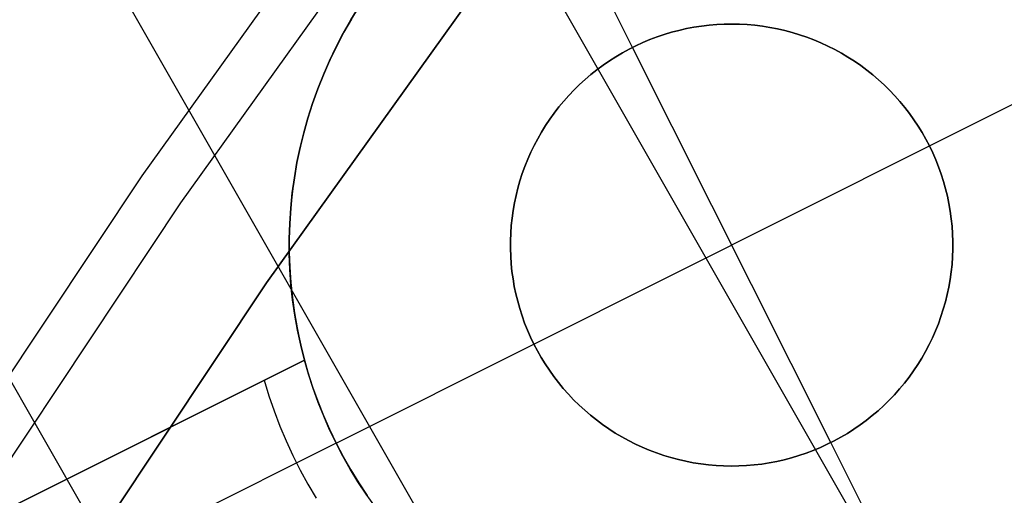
# Model space of a CAD drawing. Header units: millimetres. Extents: x 10871 to 12032, y -2698 to -1680.
# Tile 94 of 183: x 11403.07 to 11408.63, y -2016.12 to -2013.43. Entities that reach past the tile are written whole.
import ezdxf

# ---------------------------------------------------------------- set-up
doc = ezdxf.new("R2010")
doc.units = ezdxf.units.MM
doc.layers.add('1', color=7, linetype='Continuous')
doc.layers.add('color', color=7, linetype='Continuous')

msp = doc.modelspace()

# ---------------------------------------------------------------- linework, layer by layer
at = {"layer": '1', "color": 7, "true_color": 0xffffff}
for p, q in [((11407.5096, -2023.3344, 42.8035), (11396.6987, -2004.4117, 42.8035)), ((11408.4505, -2021.6872, 76.4035), (11400.1175, -2007.1015, 76.4035)), ((11409.7323, -2019.652, 70.9035), (11404.5579, -2010.595, 70.9035)), ((11404.9262, -2012.6838, 208.4032), (11403.759, -2014.3139, 208.4032)), ((11403.9799, -2014.4664, 208.3851), (11405.1417, -2012.8438, 208.3851)), ((11403.9799, -2014.4664, 208.3851), (11405.1417, -2012.8438, 208.3851)), ((11404.4634, -2014.918, 206.5665), (11405.6092, -2013.3178, 206.5665)), ((11405.6092, -2013.3178, 208.3851), (11404.4634, -2014.918, 208.3851)), ((11405.6092, -2013.3178, 206.5665), (11404.4634, -2014.918, 206.5665)), ((11404.4634, -2014.918, 208.3851), (11405.6092, -2013.3178, 208.3851)), ((11404.4634, -2014.918, 207.4758), (11405.6092, -2013.3178, 207.4758)), ((11403.759, -2014.3139, 208.4032), (11402.6487, -2015.9832, 208.4032)), ((11402.8748, -2016.128, 208.3851), (11403.9799, -2014.4664, 208.3851)), ((11402.8748, -2016.128, 208.3851), (11403.9799, -2014.4664, 208.3851)), ((11403.3735, -2016.5568, 206.5665), (11404.4634, -2014.918, 206.5665)), ((11404.4634, -2014.918, 208.3851), (11403.3735, -2016.5568, 208.3851)), ((11404.4634, -2014.918, 206.5665), (11403.3735, -2016.5568, 206.5665)), ((11403.3735, -2016.5568, 208.3851), (11404.4634, -2014.918, 208.3851)), ((11403.3735, -2016.5568, 207.4758), (11404.4634, -2014.918, 207.4758))]:
    msp.add_line(p, q, dxfattribs=at)
at = {"layer": 'color', "color": 254, "true_color": 0xcad1ee}
for p, q in [((11406.5317, -2013.587, 11.0035), (11405.9717, -2012.4695, 11.0035)), ((11404.94, -2013.4317, 19.5035), (11404.9855, -2013.3579, 19.5035)), ((11404.9855, -2013.3579, 15.2535), (11404.94, -2013.4317, 15.2535)), ((11404.8972, -2013.507, 19.5035), (11404.94, -2013.4317, 19.5035)), ((11404.94, -2013.4317, 15.2535), (11404.8972, -2013.507, 15.2535)), ((11404.9431, -2013.4265, 11.0035), (11404.9003, -2013.5014, 11.0035)), ((11406.7944, -2013.4904, 16.0035), (11406.8365, -2013.4808, 16.0035)), ((11406.8365, -2013.4808, 11.0035), (11406.7944, -2013.4904, 11.0035)), ((11406.7944, -2013.4904, 13.5035), (11406.8365, -2013.4808, 13.5035)), ((11406.8365, -2013.4808, 16.0035), (11406.8789, -2013.4728, 16.0035)), ((11406.8789, -2013.4728, 11.0035), (11406.8365, -2013.4808, 11.0035)), ((11406.8365, -2013.4808, 13.5035), (11406.8789, -2013.4728, 13.5035)), ((11406.8789, -2013.4728, 16.0035), (11406.9215, -2013.4662, 16.0035)), ((11406.9215, -2013.4662, 11.0035), (11406.8789, -2013.4728, 11.0035)), ((11406.8789, -2013.4728, 13.5035), (11406.9215, -2013.4662, 13.5035)), ((11406.9215, -2013.4662, 16.0035), (11406.9644, -2013.461, 16.0035)), ((11406.9644, -2013.461, 11.0035), (11406.9215, -2013.4662, 11.0035)), ((11406.9215, -2013.4662, 13.5035), (11406.9644, -2013.461, 13.5035)), ((11406.9644, -2013.461, 16.0035), (11407.0074, -2013.4574, 16.0035)), ((11407.0074, -2013.4574, 11.0035), (11406.9644, -2013.461, 11.0035)), ((11406.9644, -2013.461, 13.5035), (11407.0074, -2013.4574, 13.5035)), ((11407.0074, -2013.4574, 16.0035), (11407.0505, -2013.4552, 16.0035)), ((11407.0505, -2013.4552, 11.0035), (11407.0074, -2013.4574, 11.0035)), ((11407.0074, -2013.4574, 13.5035), (11407.0505, -2013.4552, 13.5035)), ((11407.0505, -2013.4552, 16.0035), (11407.0936, -2013.4545, 16.0035)), ((11407.0936, -2013.4545, 11.0035), (11407.0505, -2013.4552, 11.0035)), ((11407.0505, -2013.4552, 13.5035), (11407.0936, -2013.4545, 13.5035)), ((11407.0936, -2013.4545, 16.0035), (11407.1368, -2013.4553, 16.0035)), ((11407.1368, -2013.4553, 11.0035), (11407.0936, -2013.4545, 11.0035)), ((11407.0936, -2013.4545, 13.5035), (11407.1368, -2013.4553, 13.5035)), ((11407.1368, -2013.4553, 16.0035), (11407.1799, -2013.4576, 16.0035)), ((11407.1799, -2013.4576, 11.0035), (11407.1368, -2013.4553, 11.0035)), ((11407.1368, -2013.4553, 13.5035), (11407.1799, -2013.4576, 13.5035)), ((11407.1799, -2013.4576, 16.0035), (11407.2228, -2013.4614, 16.0035)), ((11407.2228, -2013.4614, 11.0035), (11407.1799, -2013.4576, 11.0035)), ((11407.1799, -2013.4576, 13.5035), (11407.2228, -2013.4614, 13.5035)), ((11407.2228, -2013.4614, 16.0035), (11407.2657, -2013.4667, 16.0035)), ((11407.2657, -2013.4667, 11.0035), (11407.2228, -2013.4614, 11.0035)), ((11407.2228, -2013.4614, 13.5035), (11407.2657, -2013.4667, 13.5035)), ((11407.2657, -2013.4667, 16.0035), (11407.3083, -2013.4734, 16.0035)), ((11407.3083, -2013.4734, 11.0035), (11407.2657, -2013.4667, 11.0035)), ((11407.2657, -2013.4667, 13.5035), (11407.3083, -2013.4734, 13.5035)), ((11407.3083, -2013.4734, 16.0035), (11407.3507, -2013.4816, 16.0035)), ((11407.3507, -2013.4816, 11.0035), (11407.3083, -2013.4734, 11.0035)), ((11407.3083, -2013.4734, 13.5035), (11407.3507, -2013.4816, 13.5035)), ((11407.3507, -2013.4816, 16.0035), (11407.3927, -2013.4913, 16.0035)), ((11407.3927, -2013.4913, 11.0035), (11407.3507, -2013.4816, 11.0035)), ((11407.3507, -2013.4816, 13.5035), (11407.3927, -2013.4913, 13.5035)), ((11404.857, -2013.5838, 19.5035), (11404.8972, -2013.507, 19.5035)), ((11404.8972, -2013.507, 15.2535), (11404.857, -2013.5838, 15.2535)), ((11404.9003, -2013.5014, 11.0035), (11404.8601, -2013.5778, 11.0035)), ((11406.5903, -2013.5595, 16.0035), (11406.6301, -2013.5429, 16.0035)), ((11406.6301, -2013.5429, 11.0035), (11406.5903, -2013.5595, 11.0035)), ((11406.5903, -2013.5595, 13.5035), (11406.6301, -2013.5429, 13.5035)), ((11406.6301, -2013.5429, 16.0035), (11406.6705, -2013.5276, 16.0035)), ((11406.6705, -2013.5276, 11.0035), (11406.6301, -2013.5429, 11.0035)), ((11406.6301, -2013.5429, 13.5035), (11406.6705, -2013.5276, 13.5035)), ((11406.6705, -2013.5276, 16.0035), (11406.7114, -2013.5138, 16.0035)), ((11406.7114, -2013.5138, 11.0035), (11406.6705, -2013.5276, 11.0035)), ((11406.6705, -2013.5276, 13.5035), (11406.7114, -2013.5138, 13.5035)), ((11406.7114, -2013.5138, 16.0035), (11406.7527, -2013.5014, 16.0035)), ((11406.7527, -2013.5014, 11.0035), (11406.7114, -2013.5138, 11.0035)), ((11406.7114, -2013.5138, 13.5035), (11406.7527, -2013.5014, 13.5035)), ((11406.7527, -2013.5014, 16.0035), (11406.7944, -2013.4904, 16.0035)), ((11406.7944, -2013.4904, 11.0035), (11406.7527, -2013.5014, 11.0035)), ((11406.7527, -2013.5014, 13.5035), (11406.7944, -2013.4904, 13.5035)), ((11407.3927, -2013.4913, 16.0035), (11407.4344, -2013.5024, 16.0035)), ((11407.4344, -2013.5024, 11.0035), (11407.3927, -2013.4913, 11.0035)), ((11407.3927, -2013.4913, 13.5035), (11407.4344, -2013.5024, 13.5035)), ((11407.4344, -2013.5024, 16.0035), (11407.4757, -2013.5149, 16.0035)), ((11407.4757, -2013.5149, 11.0035), (11407.4344, -2013.5024, 11.0035)), ((11407.4344, -2013.5024, 13.5035), (11407.4757, -2013.5149, 13.5035)), ((11407.4757, -2013.5149, 16.0035), (11407.5165, -2013.5289, 16.0035)), ((11407.5165, -2013.5289, 11.0035), (11407.4757, -2013.5149, 11.0035)), ((11407.4757, -2013.5149, 13.5035), (11407.5165, -2013.5289, 13.5035)), ((11407.5165, -2013.5289, 16.0035), (11407.5569, -2013.5443, 16.0035)), ((11407.5569, -2013.5443, 11.0035), (11407.5165, -2013.5289, 11.0035)), ((11407.5165, -2013.5289, 13.5035), (11407.5569, -2013.5443, 13.5035)), ((11407.5569, -2013.5443, 16.0035), (11407.5966, -2013.561, 16.0035)), ((11407.5966, -2013.561, 11.0035), (11407.5569, -2013.5443, 11.0035)), ((11407.5569, -2013.5443, 13.5035), (11407.5966, -2013.561, 13.5035)), ((11404.8195, -2013.662, 19.5035), (11404.857, -2013.5838, 19.5035)), ((11404.857, -2013.5838, 15.2535), (11404.8195, -2013.662, 15.2535)), ((11404.8601, -2013.5778, 11.0035), (11404.8225, -2013.6555, 11.0035)), ((11406.4746, -2013.6175, 16.0035), (11406.5125, -2013.5968, 16.0035)), ((11406.5125, -2013.5968, 11.0035), (11406.4746, -2013.6175, 11.0035)), ((11406.4746, -2013.6175, 13.5035), (11406.5125, -2013.5968, 13.5035)), ((11406.5125, -2013.5968, 16.0035), (11406.5511, -2013.5775, 16.0035)), ((11406.5511, -2013.5775, 11.0035), (11406.5125, -2013.5968, 11.0035)), ((11406.5125, -2013.5968, 13.5035), (11406.5511, -2013.5775, 13.5035)), ((11406.5317, -2013.587, 16.0035), (11406.5317, -2013.587, 11.0035)), ((11407.6518, -2015.822, 16.0035), (11406.5317, -2013.587, 16.0035)), ((11406.5511, -2013.5775, 16.0035), (11406.5903, -2013.5595, 16.0035)), ((11406.5903, -2013.5595, 11.0035), (11406.5511, -2013.5775, 11.0035)), ((11406.5511, -2013.5775, 13.5035), (11406.5903, -2013.5595, 13.5035)), ((11407.5966, -2013.561, 16.0035), (11407.6358, -2013.5791, 16.0035)), ((11407.6358, -2013.5791, 11.0035), (11407.5966, -2013.561, 11.0035)), ((11407.5966, -2013.561, 13.5035), (11407.6358, -2013.5791, 13.5035)), ((11407.6358, -2013.5791, 16.0035), (11407.6743, -2013.5985, 16.0035)), ((11407.6743, -2013.5985, 11.0035), (11407.6358, -2013.5791, 11.0035)), ((11407.6358, -2013.5791, 13.5035), (11407.6743, -2013.5985, 13.5035)), ((11407.6743, -2013.5985, 16.0035), (11407.7121, -2013.6193, 16.0035)), ((11407.7121, -2013.6193, 11.0035), (11407.6743, -2013.5985, 11.0035)), ((11407.6743, -2013.5985, 13.5035), (11407.7121, -2013.6193, 13.5035)), ((11408.2093, -2014.1444, 11.0035), (11409.3268, -2013.5844, 11.0035)), ((11404.8225, -2013.6555, 11.0035), (11404.7877, -2013.7344, 11.0035)), ((11406.4011, -2013.6627, 16.0035), (11406.4375, -2013.6394, 16.0035)), ((11406.4375, -2013.6394, 11.0035), (11406.4011, -2013.6627, 11.0035)), ((11406.4011, -2013.6627, 13.5035), (11406.4375, -2013.6394, 13.5035)), ((11406.4375, -2013.6394, 16.0035), (11406.4746, -2013.6175, 16.0035)), ((11406.4746, -2013.6175, 11.0035), (11406.4375, -2013.6394, 11.0035)), ((11406.4375, -2013.6394, 13.5035), (11406.4746, -2013.6175, 13.5035)), ((11407.7121, -2013.6193, 16.0035), (11407.7492, -2013.6414, 16.0035)), ((11407.7492, -2013.6414, 11.0035), (11407.7121, -2013.6193, 11.0035)), ((11407.7121, -2013.6193, 13.5035), (11407.7492, -2013.6414, 13.5035)), ((11407.7492, -2013.6414, 16.0035), (11407.7855, -2013.6647, 16.0035)), ((11407.7855, -2013.6647, 11.0035), (11407.7492, -2013.6414, 11.0035)), ((11407.7492, -2013.6414, 13.5035), (11407.7855, -2013.6647, 13.5035)), ((11404.7848, -2013.7413, 19.5035), (11404.8195, -2013.662, 19.5035)), ((11404.8195, -2013.662, 15.2535), (11404.7848, -2013.7413, 15.2535)), ((11406.3309, -2013.7128, 16.0035), (11406.3655, -2013.6871, 16.0035)), ((11406.3655, -2013.6871, 11.0035), (11406.3309, -2013.7128, 11.0035)), ((11406.3309, -2013.7128, 13.5035), (11406.3655, -2013.6871, 13.5035)), ((11406.3655, -2013.6871, 16.0035), (11406.4011, -2013.6627, 16.0035)), ((11406.4011, -2013.6627, 11.0035), (11406.3655, -2013.6871, 11.0035)), ((11406.3655, -2013.6871, 13.5035), (11406.4011, -2013.6627, 13.5035)), ((11407.7855, -2013.6647, 16.0035), (11407.821, -2013.6893, 16.0035)), ((11407.821, -2013.6893, 11.0035), (11407.7855, -2013.6647, 11.0035)), ((11407.7855, -2013.6647, 13.5035), (11407.821, -2013.6893, 13.5035)), ((11407.821, -2013.6893, 16.0035), (11407.8556, -2013.715, 16.0035)), ((11407.8556, -2013.715, 11.0035), (11407.821, -2013.6893, 11.0035)), ((11407.821, -2013.6893, 13.5035), (11407.8556, -2013.715, 13.5035)), ((11404.7528, -2013.8219, 19.5035), (11404.7848, -2013.7413, 19.5035)), ((11404.7848, -2013.7413, 15.2535), (11404.7528, -2013.8219, 15.2535)), ((11404.7877, -2013.7344, 11.0035), (11404.7555, -2013.8145, 11.0035)), ((11406.2324, -2013.7968, 16.0035), (11406.2643, -2013.7676, 16.0035)), ((11406.2643, -2013.7676, 11.0035), (11406.2324, -2013.7968, 11.0035)), ((11406.2324, -2013.7968, 13.5035), (11406.2643, -2013.7676, 13.5035)), ((11406.2643, -2013.7676, 16.0035), (11406.2971, -2013.7396, 16.0035)), ((11406.2971, -2013.7396, 11.0035), (11406.2643, -2013.7676, 11.0035)), ((11406.2643, -2013.7676, 13.5035), (11406.2971, -2013.7396, 13.5035)), ((11406.2971, -2013.7396, 16.0035), (11406.3309, -2013.7128, 16.0035)), ((11406.3309, -2013.7128, 11.0035), (11406.2971, -2013.7396, 11.0035)), ((11406.2971, -2013.7396, 13.5035), (11406.3309, -2013.7128, 13.5035)), ((11407.8556, -2013.715, 16.0035), (11407.8893, -2013.742, 16.0035)), ((11407.8893, -2013.742, 11.0035), (11407.8556, -2013.715, 11.0035)), ((11407.8556, -2013.715, 13.5035), (11407.8893, -2013.742, 13.5035)), ((11407.8893, -2013.742, 16.0035), (11407.9221, -2013.7701, 16.0035)), ((11407.9221, -2013.7701, 11.0035), (11407.8893, -2013.742, 11.0035)), ((11407.8893, -2013.742, 13.5035), (11407.9221, -2013.7701, 13.5035)), ((11404.7236, -2013.9035, 19.5035), (11404.7528, -2013.8219, 19.5035)), ((11404.7528, -2013.8219, 15.2535), (11404.7236, -2013.9035, 15.2535)), ((11404.7555, -2013.8145, 11.0035), (11404.7262, -2013.8957, 11.0035)), ((11406.2016, -2013.827, 16.0035), (11406.2324, -2013.7968, 16.0035)), ((11406.2324, -2013.7968, 11.0035), (11406.2016, -2013.827, 11.0035)), ((11406.2016, -2013.827, 13.5035), (11406.2324, -2013.7968, 13.5035)), ((11407.9221, -2013.7701, 16.0035), (11407.9538, -2013.7993, 16.0035)), ((11407.9538, -2013.7993, 11.0035), (11407.9221, -2013.7701, 11.0035)), ((11407.9221, -2013.7701, 13.5035), (11407.9538, -2013.7993, 13.5035)), ((11407.9538, -2013.7993, 16.0035), (11407.9845, -2013.8296, 16.0035)), ((11407.9845, -2013.8296, 11.0035), (11407.9538, -2013.7993, 11.0035)), ((11407.9538, -2013.7993, 13.5035), (11407.9845, -2013.8296, 13.5035)), ((11406.1432, -2013.8905, 16.0035), (11406.1718, -2013.8582, 16.0035)), ((11406.1718, -2013.8582, 11.0035), (11406.1432, -2013.8905, 11.0035)), ((11406.1432, -2013.8905, 13.5035), (11406.1718, -2013.8582, 13.5035)), ((11406.1718, -2013.8582, 16.0035), (11406.2016, -2013.827, 16.0035)), ((11406.2016, -2013.827, 11.0035), (11406.1718, -2013.8582, 11.0035)), ((11406.1718, -2013.8582, 13.5035), (11406.2016, -2013.827, 13.5035)), ((11407.9845, -2013.8296, 16.0035), (11408.0142, -2013.8609, 16.0035)), ((11408.0142, -2013.8609, 11.0035), (11407.9845, -2013.8296, 11.0035)), ((11407.9845, -2013.8296, 13.5035), (11408.0142, -2013.8609, 13.5035)), ((11408.0142, -2013.8609, 16.0035), (11408.0428, -2013.8933, 16.0035)), ((11408.0428, -2013.8933, 11.0035), (11408.0142, -2013.8609, 11.0035)), ((11408.0142, -2013.8609, 13.5035), (11408.0428, -2013.8933, 13.5035)), ((11404.6972, -2013.9861, 19.5035), (11404.7236, -2013.9035, 19.5035)), ((11404.7236, -2013.9035, 15.2535), (11404.6972, -2013.9861, 15.2535)), ((11404.7262, -2013.8957, 11.0035), (11404.6997, -2013.9778, 11.0035)), ((11406.0893, -2013.9579, 16.0035), (11406.1156, -2013.9237, 16.0035)), ((11406.1156, -2013.9237, 11.0035), (11406.0893, -2013.9579, 11.0035)), ((11406.0893, -2013.9579, 13.5035), (11406.1156, -2013.9237, 13.5035)), ((11406.1156, -2013.9237, 16.0035), (11406.1432, -2013.8905, 16.0035)), ((11406.1432, -2013.8905, 11.0035), (11406.1156, -2013.9237, 11.0035)), ((11406.1156, -2013.9237, 13.5035), (11406.1432, -2013.8905, 13.5035)), ((11408.0428, -2013.8933, 16.0035), (11408.0702, -2013.9266, 16.0035)), ((11408.0702, -2013.9266, 11.0035), (11408.0428, -2013.8933, 11.0035)), ((11408.0428, -2013.8933, 13.5035), (11408.0702, -2013.9266, 13.5035)), ((11408.0702, -2013.9266, 16.0035), (11408.0965, -2013.9608, 16.0035)), ((11408.0965, -2013.9608, 11.0035), (11408.0702, -2013.9266, 11.0035)), ((11408.0702, -2013.9266, 13.5035), (11408.0965, -2013.9608, 13.5035)), ((11404.6738, -2014.0695, 19.5035), (11404.6972, -2013.9861, 19.5035)), ((11404.6972, -2013.9861, 15.2535), (11404.6738, -2014.0695, 15.2535)), ((11404.6997, -2013.9778, 11.0035), (11404.6761, -2014.0608, 11.0035)), ((11406.0641, -2013.9929, 16.0035), (11406.0893, -2013.9579, 16.0035)), ((11406.0893, -2013.9579, 11.0035), (11406.0641, -2013.9929, 11.0035)), ((11406.0641, -2013.9929, 13.5035), (11406.0893, -2013.9579, 13.5035)), ((11408.0965, -2013.9608, 16.0035), (11408.1215, -2013.996, 16.0035)), ((11408.1215, -2013.996, 11.0035), (11408.0965, -2013.9608, 11.0035)), ((11408.0965, -2013.9608, 13.5035), (11408.1215, -2013.996, 13.5035)), ((11406.0174, -2014.0655, 16.0035), (11406.0401, -2014.0288, 16.0035)), ((11406.0401, -2014.0288, 11.0035), (11406.0174, -2014.0655, 11.0035)), ((11406.0174, -2014.0655, 13.5035), (11406.0401, -2014.0288, 13.5035)), ((11406.0401, -2014.0288, 16.0035), (11406.0641, -2013.9929, 16.0035)), ((11406.0641, -2013.9929, 11.0035), (11406.0401, -2014.0288, 11.0035)), ((11406.0401, -2014.0288, 13.5035), (11406.0641, -2013.9929, 13.5035)), ((11408.1215, -2013.996, 16.0035), (11408.1454, -2014.0319, 16.0035)), ((11408.1454, -2014.0319, 11.0035), (11408.1215, -2013.996, 11.0035)), ((11408.1215, -2013.996, 13.5035), (11408.1454, -2014.0319, 13.5035)), ((11408.1454, -2014.0319, 16.0035), (11408.168, -2014.0687, 16.0035)), ((11408.168, -2014.0687, 11.0035), (11408.1454, -2014.0319, 11.0035)), ((11408.1454, -2014.0319, 13.5035), (11408.168, -2014.0687, 13.5035)), ((11404.6532, -2014.1537, 19.5035), (11404.6738, -2014.0695, 19.5035)), ((11404.6738, -2014.0695, 15.2535), (11404.6532, -2014.1537, 15.2535)), ((11404.6761, -2014.0608, 11.0035), (11404.6553, -2014.1446, 11.0035)), ((11405.996, -2014.103, 16.0035), (11406.0174, -2014.0655, 16.0035)), ((11406.0174, -2014.0655, 11.0035), (11405.996, -2014.103, 11.0035)), ((11405.996, -2014.103, 13.5035), (11406.0174, -2014.0655, 13.5035)), ((11408.168, -2014.0687, 16.0035), (11408.1893, -2014.1062, 16.0035)), ((11408.1893, -2014.1062, 11.0035), (11408.168, -2014.0687, 11.0035)), ((11408.168, -2014.0687, 13.5035), (11408.1893, -2014.1062, 13.5035)), ((11404.6356, -2014.2385, 19.5035), (11404.6532, -2014.1537, 19.5035)), ((11404.6532, -2014.1537, 15.2535), (11404.6356, -2014.2385, 15.2535)), ((11404.6553, -2014.1446, 11.0035), (11404.6374, -2014.229, 11.0035)), ((11405.9571, -2014.18, 16.0035), (11405.9759, -2014.1411, 16.0035)), ((11405.9759, -2014.1411, 11.0035), (11405.9571, -2014.18, 11.0035)), ((11405.9571, -2014.18, 13.5035), (11405.9759, -2014.1411, 13.5035)), ((11405.9743, -2015.2646, 16.0035), (11408.2093, -2014.1444, 16.0035)), ((11405.9759, -2014.1411, 16.0035), (11405.996, -2014.103, 16.0035)), ((11405.996, -2014.103, 11.0035), (11405.9759, -2014.1411, 11.0035)), ((11405.9759, -2014.1411, 13.5035), (11405.996, -2014.103, 13.5035)), ((11408.1893, -2014.1062, 16.0035), (11408.2093, -2014.1444, 16.0035)), ((11408.2093, -2014.1444, 11.0035), (11408.1893, -2014.1062, 11.0035)), ((11408.1893, -2014.1062, 13.5035), (11408.2093, -2014.1444, 13.5035)), ((11408.2093, -2014.1444, 16.0035), (11408.2279, -2014.1834, 16.0035)), ((11408.2093, -2014.1444, 11.0035), (11408.2093, -2014.1444, 16.0035)), ((11408.2279, -2014.1834, 11.0035), (11408.2093, -2014.1444, 11.0035)), ((11408.2093, -2014.1444, 13.5035), (11408.2279, -2014.1834, 13.5035)), ((11405.9397, -2014.2195, 16.0035), (11405.9571, -2014.18, 16.0035)), ((11405.9571, -2014.18, 11.0035), (11405.9397, -2014.2195, 11.0035)), ((11405.9397, -2014.2195, 13.5035), (11405.9571, -2014.18, 13.5035)), ((11408.2279, -2014.1834, 16.0035), (11408.2453, -2014.2229, 16.0035)), ((11408.2453, -2014.2229, 11.0035), (11408.2279, -2014.1834, 11.0035)), ((11408.2279, -2014.1834, 13.5035), (11408.2453, -2014.2229, 13.5035)), ((11404.6209, -2014.324, 19.5035), (11404.6356, -2014.2385, 19.5035)), ((11404.6356, -2014.2385, 15.2535), (11404.6209, -2014.324, 15.2535)), ((11404.6374, -2014.229, 11.0035), (11404.6225, -2014.314, 11.0035)), ((11405.909, -2014.3001, 16.0035), (11405.9237, -2014.2595, 16.0035)), ((11405.9237, -2014.2595, 11.0035), (11405.909, -2014.3001, 11.0035)), ((11405.909, -2014.3001, 13.5035), (11405.9237, -2014.2595, 13.5035)), ((11405.9237, -2014.2595, 16.0035), (11405.9397, -2014.2195, 16.0035)), ((11405.9397, -2014.2195, 11.0035), (11405.9237, -2014.2595, 11.0035)), ((11405.9237, -2014.2595, 13.5035), (11405.9397, -2014.2195, 13.5035)), ((11408.2453, -2014.2229, 16.0035), (11408.2612, -2014.263, 16.0035)), ((11408.2612, -2014.263, 11.0035), (11408.2453, -2014.2229, 11.0035)), ((11408.2453, -2014.2229, 13.5035), (11408.2612, -2014.263, 13.5035)), ((11408.2612, -2014.263, 16.0035), (11408.2757, -2014.3036, 16.0035)), ((11408.2757, -2014.3036, 11.0035), (11408.2612, -2014.263, 11.0035)), ((11408.2612, -2014.263, 13.5035), (11408.2757, -2014.3036, 13.5035)), ((11404.6092, -2014.4098, 19.5035), (11404.6209, -2014.324, 19.5035)), ((11404.6209, -2014.324, 15.2535), (11404.6092, -2014.4098, 15.2535)), ((11404.6225, -2014.314, 11.0035), (11404.6104, -2014.3995, 11.0035)), ((11405.8957, -2014.3412, 16.0035), (11405.909, -2014.3001, 16.0035)), ((11405.909, -2014.3001, 11.0035), (11405.8957, -2014.3412, 11.0035)), ((11405.8957, -2014.3412, 13.5035), (11405.909, -2014.3001, 13.5035)), ((11408.2757, -2014.3036, 16.0035), (11408.2889, -2014.3447, 16.0035)), ((11408.2889, -2014.3447, 11.0035), (11408.2757, -2014.3036, 11.0035)), ((11408.2757, -2014.3036, 13.5035), (11408.2889, -2014.3447, 13.5035)), ((11405.8839, -2014.3827, 16.0035), (11405.8957, -2014.3412, 16.0035)), ((11405.8957, -2014.3412, 11.0035), (11405.8839, -2014.3827, 11.0035)), ((11405.8839, -2014.3827, 13.5035), (11405.8957, -2014.3412, 13.5035)), ((11408.2889, -2014.3447, 16.0035), (11408.3006, -2014.3862, 16.0035)), ((11408.3006, -2014.3862, 11.0035), (11408.2889, -2014.3447, 11.0035)), ((11408.2889, -2014.3447, 13.5035), (11408.3006, -2014.3862, 13.5035)), ((11404.6005, -2014.4961, 19.5035), (11404.6092, -2014.4098, 19.5035)), ((11404.6092, -2014.4098, 15.2535), (11404.6005, -2014.4961, 15.2535)), ((11404.6104, -2014.3995, 11.0035), (11404.6014, -2014.4853, 11.0035)), ((11405.8646, -2014.4668, 16.0035), (11405.8735, -2014.4246, 16.0035)), ((11405.8735, -2014.4246, 11.0035), (11405.8646, -2014.4668, 11.0035)), ((11405.8646, -2014.4668, 13.5035), (11405.8735, -2014.4246, 13.5035)), ((11405.8735, -2014.4246, 16.0035), (11405.8839, -2014.3827, 16.0035)), ((11405.8839, -2014.3827, 11.0035), (11405.8735, -2014.4246, 11.0035)), ((11405.8735, -2014.4246, 13.5035), (11405.8839, -2014.3827, 13.5035)), ((11408.3006, -2014.3862, 16.0035), (11408.3108, -2014.4282, 16.0035)), ((11408.3108, -2014.4282, 11.0035), (11408.3006, -2014.3862, 11.0035)), ((11408.3006, -2014.3862, 13.5035), (11408.3108, -2014.4282, 13.5035)), ((11408.3108, -2014.4282, 16.0035), (11408.3197, -2014.4704, 16.0035)), ((11408.3197, -2014.4704, 11.0035), (11408.3108, -2014.4282, 11.0035)), ((11408.3108, -2014.4282, 13.5035), (11408.3197, -2014.4704, 13.5035)), ((11404.6014, -2014.4853, 11.0035), (11404.5953, -2014.5714, 11.0035)), ((11405.8571, -2014.5093, 16.0035), (11405.8646, -2014.4668, 16.0035)), ((11405.8646, -2014.4668, 11.0035), (11405.8571, -2014.5093, 11.0035)), ((11405.8571, -2014.5093, 13.5035), (11405.8646, -2014.4668, 13.5035)), ((11408.3197, -2014.4704, 16.0035), (11408.327, -2014.5129, 16.0035)), ((11408.327, -2014.5129, 11.0035), (11408.3197, -2014.4704, 11.0035)), ((11408.3197, -2014.4704, 13.5035), (11408.327, -2014.5129, 13.5035)), ((11404.5947, -2014.5825, 19.5035), (11404.6005, -2014.4961, 19.5035)), ((11404.6005, -2014.4961, 15.2535), (11404.5947, -2014.5825, 15.2535)), ((11405.8511, -2014.552, 16.0035), (11405.8571, -2014.5093, 16.0035)), ((11405.8571, -2014.5093, 11.0035), (11405.8511, -2014.552, 11.0035)), ((11405.8511, -2014.552, 13.5035), (11405.8571, -2014.5093, 13.5035)), ((11408.327, -2014.5129, 16.0035), (11408.3329, -2014.5557, 16.0035)), ((11408.3329, -2014.5557, 11.0035), (11408.327, -2014.5129, 11.0035)), ((11408.327, -2014.5129, 13.5035), (11408.3329, -2014.5557, 13.5035)), ((11404.592, -2014.6692, 19.5035), (11404.5947, -2014.5825, 19.5035)), ((11404.5947, -2014.5825, 15.2535), (11404.592, -2014.6692, 15.2535)), ((11404.5953, -2014.5714, 11.0035), (11404.5922, -2014.6577, 11.0035)), ((11405.8435, -2014.638, 16.0035), (11405.8466, -2014.5949, 16.0035)), ((11405.8466, -2014.5949, 11.0035), (11405.8435, -2014.638, 11.0035)), ((11405.8435, -2014.638, 13.5035), (11405.8466, -2014.5949, 13.5035)), ((11405.8466, -2014.5949, 16.0035), (11405.8511, -2014.552, 16.0035)), ((11405.8511, -2014.552, 11.0035), (11405.8466, -2014.5949, 11.0035)), ((11405.8466, -2014.5949, 13.5035), (11405.8511, -2014.552, 13.5035)), ((11408.3329, -2014.5557, 16.0035), (11408.3373, -2014.5986, 16.0035)), ((11408.3373, -2014.5986, 11.0035), (11408.3329, -2014.5557, 11.0035)), ((11408.3329, -2014.5557, 13.5035), (11408.3373, -2014.5986, 13.5035)), ((11408.3373, -2014.5986, 16.0035), (11408.3402, -2014.6417, 16.0035)), ((11408.3402, -2014.6417, 11.0035), (11408.3373, -2014.5986, 11.0035)), ((11408.3373, -2014.5986, 13.5035), (11408.3402, -2014.6417, 13.5035)), ((11404.5922, -2014.6577, 11.0035), (11404.5921, -2014.744, 11.0035)), ((11405.842, -2014.6811, 16.0035), (11405.8435, -2014.638, 16.0035)), ((11405.8435, -2014.638, 11.0035), (11405.842, -2014.6811, 11.0035)), ((11405.842, -2014.6811, 13.5035), (11405.8435, -2014.638, 13.5035)), ((11408.3402, -2014.6417, 16.0035), (11408.3416, -2014.6848, 16.0035)), ((11408.3416, -2014.6848, 11.0035), (11408.3402, -2014.6417, 11.0035)), ((11408.3402, -2014.6417, 13.5035), (11408.3416, -2014.6848, 13.5035)), ((11404.5923, -2014.7558, 19.5035), (11404.592, -2014.6692, 19.5035)), ((11404.592, -2014.6692, 15.2535), (11404.5923, -2014.7558, 15.2535)), ((11405.8419, -2014.7242, 16.0035), (11405.842, -2014.6811, 16.0035)), ((11405.842, -2014.6811, 11.0035), (11405.8419, -2014.7242, 11.0035)), ((11405.8419, -2014.7242, 13.5035), (11405.842, -2014.6811, 13.5035)), ((11408.3416, -2014.6848, 16.0035), (11408.3415, -2014.7279, 16.0035)), ((11408.3415, -2014.7279, 11.0035), (11408.3416, -2014.6848, 11.0035)), ((11408.3416, -2014.6848, 13.5035), (11408.3415, -2014.7279, 13.5035)), ((11404.5921, -2014.744, 11.0035), (11404.5949, -2014.8302, 11.0035)), ((11404.5956, -2014.8425, 19.5035), (11404.5923, -2014.7558, 19.5035)), ((11404.5923, -2014.7558, 15.2535), (11404.5956, -2014.8425, 15.2535)), ((11405.8434, -2014.7674, 16.0035), (11405.8419, -2014.7242, 16.0035)), ((11405.8419, -2014.7242, 11.0035), (11405.8434, -2014.7674, 11.0035)), ((11405.8434, -2014.7674, 13.5035), (11405.8419, -2014.7242, 13.5035)), ((11405.8463, -2014.8104, 16.0035), (11405.8434, -2014.7674, 16.0035)), ((11405.8434, -2014.7674, 11.0035), (11405.8463, -2014.8104, 11.0035)), ((11405.8463, -2014.8104, 13.5035), (11405.8434, -2014.7674, 13.5035)), ((11408.3415, -2014.7279, 16.0035), (11408.34, -2014.7711, 16.0035)), ((11408.34, -2014.7711, 11.0035), (11408.3415, -2014.7279, 11.0035)), ((11408.3415, -2014.7279, 13.5035), (11408.34, -2014.7711, 13.5035)), ((11405.8507, -2014.8533, 16.0035), (11405.8463, -2014.8104, 16.0035)), ((11405.8463, -2014.8104, 11.0035), (11405.8507, -2014.8533, 11.0035)), ((11405.8507, -2014.8533, 13.5035), (11405.8463, -2014.8104, 13.5035)), ((11408.337, -2014.8141, 16.0035), (11408.3324, -2014.857, 16.0035)), ((11408.3324, -2014.857, 11.0035), (11408.337, -2014.8141, 11.0035)), ((11408.337, -2014.8141, 13.5035), (11408.3324, -2014.857, 13.5035)), ((11408.34, -2014.7711, 16.0035), (11408.337, -2014.8141, 16.0035)), ((11408.337, -2014.8141, 11.0035), (11408.34, -2014.7711, 11.0035)), ((11408.34, -2014.7711, 13.5035), (11408.337, -2014.8141, 13.5035)), ((11404.5949, -2014.8302, 11.0035), (11404.6008, -2014.9163, 11.0035)), ((11404.6019, -2014.9289, 19.5035), (11404.5956, -2014.8425, 19.5035)), ((11404.5956, -2014.8425, 15.2535), (11404.6019, -2014.9289, 15.2535)), ((11405.8565, -2014.8961, 16.0035), (11405.8507, -2014.8533, 16.0035)), ((11405.8507, -2014.8533, 11.0035), (11405.8565, -2014.8961, 11.0035)), ((11405.8565, -2014.8961, 13.5035), (11405.8507, -2014.8533, 13.5035)), ((11408.3324, -2014.857, 16.0035), (11408.3264, -2014.8997, 16.0035)), ((11408.3264, -2014.8997, 11.0035), (11408.3324, -2014.857, 11.0035)), ((11408.3324, -2014.857, 13.5035), (11408.3264, -2014.8997, 13.5035)), ((11404.6008, -2014.9163, 11.0035), (11404.6096, -2015.0022, 11.0035)), ((11404.6111, -2015.0151, 19.5035), (11404.6019, -2014.9289, 19.5035)), ((11404.6019, -2014.9289, 15.2535), (11404.6111, -2015.0151, 15.2535)), ((11405.8639, -2014.9386, 16.0035), (11405.8565, -2014.8961, 16.0035)), ((11405.8565, -2014.8961, 11.0035), (11405.8639, -2014.9386, 11.0035)), ((11405.8639, -2014.9386, 13.5035), (11405.8565, -2014.8961, 13.5035)), ((11408.3264, -2014.8997, 16.0035), (11408.319, -2014.9422, 16.0035)), ((11408.319, -2014.9422, 11.0035), (11408.3264, -2014.8997, 11.0035)), ((11408.3264, -2014.8997, 13.5035), (11408.319, -2014.9422, 13.5035)), ((11405.8727, -2014.9809, 16.0035), (11405.8639, -2014.9386, 16.0035)), ((11405.8639, -2014.9386, 11.0035), (11405.8727, -2014.9809, 11.0035)), ((11405.8727, -2014.9809, 13.5035), (11405.8639, -2014.9386, 13.5035)), ((11405.883, -2015.0228, 16.0035), (11405.8727, -2014.9809, 16.0035)), ((11405.8727, -2014.9809, 11.0035), (11405.883, -2015.0228, 11.0035)), ((11405.883, -2015.0228, 13.5035), (11405.8727, -2014.9809, 13.5035)), ((11408.31, -2014.9845, 16.0035), (11408.2996, -2015.0263, 16.0035)), ((11408.2996, -2015.0263, 11.0035), (11408.31, -2014.9845, 11.0035)), ((11408.31, -2014.9845, 13.5035), (11408.2996, -2015.0263, 13.5035)), ((11408.319, -2014.9422, 16.0035), (11408.31, -2014.9845, 16.0035)), ((11408.31, -2014.9845, 11.0035), (11408.319, -2014.9422, 11.0035)), ((11408.319, -2014.9422, 13.5035), (11408.31, -2014.9845, 13.5035)), ((11404.6096, -2015.0022, 11.0035), (11404.6213, -2015.0877, 11.0035)), ((11404.6234, -2015.1009, 19.5035), (11404.6111, -2015.0151, 19.5035)), ((11404.6111, -2015.0151, 15.2535), (11404.6234, -2015.1009, 15.2535)), ((11405.8947, -2015.0643, 16.0035), (11405.883, -2015.0228, 16.0035)), ((11405.883, -2015.0228, 11.0035), (11405.8947, -2015.0643, 11.0035)), ((11405.8947, -2015.0643, 13.5035), (11405.883, -2015.0228, 13.5035)), ((11408.2996, -2015.0263, 16.0035), (11408.2878, -2015.0678, 16.0035)), ((11408.2878, -2015.0678, 11.0035), (11408.2996, -2015.0263, 11.0035)), ((11408.2996, -2015.0263, 13.5035), (11408.2878, -2015.0678, 13.5035)), ((11404.6213, -2015.0877, 11.0035), (11404.636, -2015.1727, 11.0035)), ((11404.6386, -2015.1862, 19.5035), (11404.6234, -2015.1009, 19.5035)), ((11404.6234, -2015.1009, 15.2535), (11404.6386, -2015.1862, 15.2535)), ((11405.9078, -2015.1054, 16.0035), (11405.8947, -2015.0643, 16.0035)), ((11405.8947, -2015.0643, 11.0035), (11405.9078, -2015.1054, 11.0035)), ((11405.9078, -2015.1054, 13.5035), (11405.8947, -2015.0643, 13.5035)), ((11408.2878, -2015.0678, 16.0035), (11408.2745, -2015.1089, 16.0035)), ((11408.2745, -2015.1089, 11.0035), (11408.2878, -2015.0678, 11.0035)), ((11408.2878, -2015.0678, 13.5035), (11408.2745, -2015.1089, 13.5035)), ((11405.9223, -2015.146, 16.0035), (11405.9078, -2015.1054, 16.0035)), ((11405.9078, -2015.1054, 11.0035), (11405.9223, -2015.146, 11.0035)), ((11405.9223, -2015.146, 13.5035), (11405.9078, -2015.1054, 13.5035)), ((11405.9383, -2015.1861, 16.0035), (11405.9223, -2015.146, 16.0035)), ((11405.9223, -2015.146, 11.0035), (11405.9383, -2015.1861, 11.0035)), ((11405.9383, -2015.1861, 13.5035), (11405.9223, -2015.146, 13.5035)), ((11408.2599, -2015.1495, 16.0035), (11408.2438, -2015.1895, 16.0035)), ((11408.2438, -2015.1895, 11.0035), (11408.2599, -2015.1495, 11.0035)), ((11408.2599, -2015.1495, 13.5035), (11408.2438, -2015.1895, 13.5035)), ((11408.2745, -2015.1089, 16.0035), (11408.2599, -2015.1495, 16.0035)), ((11408.2599, -2015.1495, 11.0035), (11408.2745, -2015.1089, 11.0035)), ((11408.2745, -2015.1089, 13.5035), (11408.2599, -2015.1495, 13.5035)), ((11404.636, -2015.1727, 11.0035), (11404.6536, -2015.2572, 11.0035)), ((11404.6568, -2015.2709, 19.5035), (11404.6386, -2015.1862, 19.5035)), ((11404.6386, -2015.1862, 15.2535), (11404.6568, -2015.2709, 15.2535)), ((11405.9556, -2015.2257, 16.0035), (11405.9383, -2015.1861, 16.0035)), ((11405.9383, -2015.1861, 11.0035), (11405.9556, -2015.2257, 11.0035)), ((11405.9556, -2015.2257, 13.5035), (11405.9383, -2015.1861, 13.5035)), ((11408.2438, -2015.1895, 16.0035), (11408.2264, -2015.229, 16.0035)), ((11408.2264, -2015.229, 11.0035), (11408.2438, -2015.1895, 11.0035)), ((11408.2438, -2015.1895, 13.5035), (11408.2264, -2015.229, 13.5035)), ((11404.6536, -2015.2572, 11.0035), (11404.6742, -2015.341, 11.0035)), ((11404.8567, -2015.8246, 11.0035), (11405.9743, -2015.2646, 11.0035)), ((11405.9743, -2015.2646, 16.0035), (11405.9556, -2015.2257, 16.0035)), ((11405.9556, -2015.2257, 11.0035), (11405.9743, -2015.2646, 11.0035)), ((11405.9743, -2015.2646, 13.5035), (11405.9556, -2015.2257, 13.5035)), ((11405.9943, -2015.3028, 16.0035), (11405.9743, -2015.2646, 16.0035)), ((11405.9743, -2015.2646, 11.0035), (11405.9943, -2015.3028, 11.0035)), ((11405.9743, -2015.2646, 16.0035), (11405.9743, -2015.2646, 11.0035)), ((11405.9943, -2015.3028, 13.5035), (11405.9743, -2015.2646, 13.5035)), ((11408.2076, -2015.2679, 16.0035), (11408.1875, -2015.3061, 16.0035)), ((11408.1875, -2015.3061, 11.0035), (11408.2076, -2015.2679, 11.0035)), ((11408.2076, -2015.2679, 13.5035), (11408.1875, -2015.3061, 13.5035)), ((11408.2264, -2015.229, 16.0035), (11408.2076, -2015.2679, 16.0035)), ((11408.2076, -2015.2679, 11.0035), (11408.2264, -2015.229, 11.0035)), ((11408.2264, -2015.229, 13.5035), (11408.2076, -2015.2679, 13.5035)), ((11404.6779, -2015.355, 19.5035), (11404.6568, -2015.2709, 19.5035)), ((11404.6568, -2015.2709, 15.2535), (11404.6779, -2015.355, 15.2535)), ((11406.0156, -2015.3403, 16.0035), (11405.9943, -2015.3028, 16.0035)), ((11405.9943, -2015.3028, 11.0035), (11406.0156, -2015.3403, 11.0035)), ((11406.0156, -2015.3403, 13.5035), (11405.9943, -2015.3028, 13.5035)), ((11408.1875, -2015.3061, 16.0035), (11408.1661, -2015.3435, 16.0035)), ((11408.1661, -2015.3435, 11.0035), (11408.1875, -2015.3061, 11.0035)), ((11408.1875, -2015.3061, 13.5035), (11408.1661, -2015.3435, 13.5035)), ((11404.6779, -2015.355, 19.5035), (11402.4201, -2016.4865, 19.5035)), ((11402.4201, -2016.4865, 18.0035), (11404.6779, -2015.355, 13.6734)), ((11403.1546, -2016.1184, 16.5884), (11404.6779, -2015.355, 16.5884)), ((11404.6742, -2015.341, 11.0035), (11404.6976, -2015.4241, 11.0035)), ((11404.7011, -2015.4356, 13.6734), (11404.6779, -2015.355, 13.6734)), ((11404.6779, -2015.355, 13.6734), (11404.6779, -2015.355, 19.5035)), ((11406.0381, -2015.3771, 16.0035), (11406.0156, -2015.3403, 16.0035)), ((11406.0156, -2015.3403, 11.0035), (11406.0381, -2015.3771, 11.0035)), ((11406.0381, -2015.3771, 13.5035), (11406.0156, -2015.3403, 13.5035)), ((11406.062, -2015.4131, 16.0035), (11406.0381, -2015.3771, 16.0035)), ((11406.0381, -2015.3771, 11.0035), (11406.062, -2015.4131, 11.0035)), ((11406.062, -2015.4131, 13.5035), (11406.0381, -2015.3771, 13.5035)), ((11408.1434, -2015.3802, 16.0035), (11408.1194, -2015.4161, 16.0035)), ((11408.1194, -2015.4161, 11.0035), (11408.1434, -2015.3802, 11.0035)), ((11408.1434, -2015.3802, 13.5035), (11408.1194, -2015.4161, 13.5035)), ((11408.1661, -2015.3435, 16.0035), (11408.1434, -2015.3802, 16.0035)), ((11408.1434, -2015.3802, 11.0035), (11408.1661, -2015.3435, 11.0035)), ((11408.1661, -2015.3435, 13.5035), (11408.1434, -2015.3802, 13.5035)), ((11404.6976, -2015.4241, 11.0035), (11404.7238, -2015.5063, 11.0035)), ((11404.7269, -2015.5154, 13.6734), (11404.7011, -2015.4356, 13.6734)), ((11406.0871, -2015.4482, 16.0035), (11406.062, -2015.4131, 16.0035)), ((11406.062, -2015.4131, 11.0035), (11406.0871, -2015.4482, 11.0035)), ((11406.0871, -2015.4482, 13.5035), (11406.062, -2015.4131, 13.5035)), ((11408.1194, -2015.4161, 16.0035), (11408.0943, -2015.4512, 16.0035)), ((11408.0943, -2015.4512, 11.0035), (11408.1194, -2015.4161, 11.0035)), ((11408.1194, -2015.4161, 13.5035), (11408.0943, -2015.4512, 13.5035)), ((11404.4502, -2015.4691, 14.1065), (11404.477, -2015.5565, 14.1065)), ((11406.1133, -2015.4824, 16.0035), (11406.0871, -2015.4482, 16.0035)), ((11406.0871, -2015.4482, 11.0035), (11406.1133, -2015.4824, 11.0035)), ((11406.1133, -2015.4824, 13.5035), (11406.0871, -2015.4482, 13.5035)), ((11406.1408, -2015.5157, 16.0035), (11406.1133, -2015.4824, 16.0035)), ((11406.1133, -2015.4824, 11.0035), (11406.1408, -2015.5157, 11.0035)), ((11406.1408, -2015.5157, 13.5035), (11406.1133, -2015.4824, 13.5035)), ((11408.0679, -2015.4853, 16.0035), (11408.0404, -2015.5185, 16.0035)), ((11408.0404, -2015.5185, 11.0035), (11408.0679, -2015.4853, 11.0035)), ((11408.0679, -2015.4853, 13.5035), (11408.0404, -2015.5185, 13.5035)), ((11408.0943, -2015.4512, 16.0035), (11408.0679, -2015.4853, 16.0035)), ((11408.0679, -2015.4853, 11.0035), (11408.0943, -2015.4512, 11.0035)), ((11408.0943, -2015.4512, 13.5035), (11408.0679, -2015.4853, 13.5035)), ((11404.7238, -2015.5063, 11.0035), (11404.7529, -2015.5876, 11.0035)), ((11404.7555, -2015.5943, 13.6734), (11404.7269, -2015.5154, 13.6734)), ((11406.1693, -2015.5481, 16.0035), (11406.1408, -2015.5157, 16.0035)), ((11406.1408, -2015.5157, 11.0035), (11406.1693, -2015.5481, 11.0035)), ((11406.1693, -2015.5481, 13.5035), (11406.1408, -2015.5157, 13.5035)), ((11408.0404, -2015.5185, 16.0035), (11408.0117, -2015.5508, 16.0035)), ((11408.0117, -2015.5508, 11.0035), (11408.0404, -2015.5185, 11.0035)), ((11408.0404, -2015.5185, 13.5035), (11408.0117, -2015.5508, 13.5035)), ((11404.477, -2015.5565, 14.1065), (11404.5068, -2015.6429, 14.1065)), ((11404.7529, -2015.5876, 11.0035), (11404.7848, -2015.6678, 11.0035)), ((11404.7867, -2015.6722, 13.6734), (11404.7555, -2015.5943, 13.6734)), ((11406.199, -2015.5794, 16.0035), (11406.1693, -2015.5481, 16.0035)), ((11406.1693, -2015.5481, 11.0035), (11406.199, -2015.5794, 11.0035)), ((11406.199, -2015.5794, 13.5035), (11406.1693, -2015.5481, 13.5035)), ((11406.2297, -2015.6097, 16.0035), (11406.199, -2015.5794, 16.0035)), ((11406.199, -2015.5794, 11.0035), (11406.2297, -2015.6097, 11.0035)), ((11406.2297, -2015.6097, 13.5035), (11406.199, -2015.5794, 13.5035)), ((11407.9819, -2015.582, 16.0035), (11407.9511, -2015.6123, 16.0035)), ((11407.9511, -2015.6123, 11.0035), (11407.9819, -2015.582, 11.0035)), ((11407.9819, -2015.582, 13.5035), (11407.9511, -2015.6123, 13.5035)), ((11408.0117, -2015.5508, 16.0035), (11407.9819, -2015.582, 16.0035)), ((11407.9819, -2015.582, 11.0035), (11408.0117, -2015.5508, 11.0035)), ((11408.0117, -2015.5508, 13.5035), (11407.9819, -2015.582, 13.5035)), ((11404.5068, -2015.6429, 14.1065), (11404.5394, -2015.7283, 14.1065)), ((11406.2615, -2015.6389, 16.0035), (11406.2297, -2015.6097, 16.0035)), ((11406.2297, -2015.6097, 11.0035), (11406.2615, -2015.6389, 11.0035)), ((11406.2615, -2015.6389, 13.5035), (11406.2297, -2015.6097, 13.5035)), ((11406.2942, -2015.667, 16.0035), (11406.2615, -2015.6389, 16.0035)), ((11406.2615, -2015.6389, 11.0035), (11406.2942, -2015.667, 11.0035)), ((11406.2942, -2015.667, 13.5035), (11406.2615, -2015.6389, 13.5035)), ((11407.9193, -2015.6414, 16.0035), (11407.8865, -2015.6694, 16.0035)), ((11407.8865, -2015.6694, 11.0035), (11407.9193, -2015.6414, 11.0035)), ((11407.9193, -2015.6414, 13.5035), (11407.8865, -2015.6694, 13.5035)), ((11407.9511, -2015.6123, 16.0035), (11407.9193, -2015.6414, 16.0035)), ((11407.9193, -2015.6414, 11.0035), (11407.9511, -2015.6123, 11.0035)), ((11407.9511, -2015.6123, 13.5035), (11407.9193, -2015.6414, 13.5035)), ((11404.7848, -2015.6678, 11.0035), (11404.8194, -2015.7468, 11.0035)), ((11404.8204, -2015.749, 13.6734), (11404.7867, -2015.6722, 13.6734)), ((11406.3279, -2015.694, 16.0035), (11406.2942, -2015.667, 16.0035)), ((11406.2942, -2015.667, 11.0035), (11406.3279, -2015.694, 11.0035)), ((11406.3279, -2015.694, 13.5035), (11406.2942, -2015.667, 13.5035)), ((11406.3625, -2015.7197, 16.0035), (11406.3279, -2015.694, 16.0035)), ((11406.3279, -2015.694, 11.0035), (11406.3625, -2015.7197, 11.0035)), ((11406.3625, -2015.7197, 13.5035), (11406.3279, -2015.694, 13.5035)), ((11407.8527, -2015.6962, 16.0035), (11407.818, -2015.7219, 16.0035)), ((11407.818, -2015.7219, 11.0035), (11407.8527, -2015.6962, 11.0035)), ((11407.8527, -2015.6962, 13.5035), (11407.818, -2015.7219, 13.5035)), ((11407.8865, -2015.6694, 16.0035), (11407.8527, -2015.6962, 16.0035)), ((11407.8527, -2015.6962, 11.0035), (11407.8865, -2015.6694, 11.0035)), ((11407.8865, -2015.6694, 13.5035), (11407.8527, -2015.6962, 13.5035)), ((11404.5394, -2015.7283, 14.1065), (11404.5749, -2015.8126, 14.1065)), ((11404.8194, -2015.7468, 11.0035), (11404.8567, -2015.8246, 11.0035)), ((11404.8567, -2015.8246, 13.6734), (11404.8204, -2015.749, 13.6734)), ((11406.398, -2015.7443, 16.0035), (11406.3625, -2015.7197, 16.0035)), ((11406.3625, -2015.7197, 11.0035), (11406.398, -2015.7443, 11.0035)), ((11406.398, -2015.7443, 13.5035), (11406.3625, -2015.7197, 13.5035)), ((11406.4343, -2015.7676, 16.0035), (11406.398, -2015.7443, 16.0035)), ((11406.398, -2015.7443, 11.0035), (11406.4343, -2015.7676, 11.0035)), ((11406.4343, -2015.7676, 13.5035), (11406.398, -2015.7443, 13.5035)), ((11406.4714, -2015.7897, 16.0035), (11406.4343, -2015.7676, 16.0035)), ((11406.4343, -2015.7676, 11.0035), (11406.4714, -2015.7897, 11.0035)), ((11406.4714, -2015.7897, 13.5035), (11406.4343, -2015.7676, 13.5035)), ((11407.7461, -2015.7696, 16.0035), (11407.7089, -2015.7915, 16.0035)), ((11407.7089, -2015.7915, 11.0035), (11407.7461, -2015.7696, 11.0035)), ((11407.7461, -2015.7696, 13.5035), (11407.7089, -2015.7915, 13.5035)), ((11407.7824, -2015.7464, 16.0035), (11407.7461, -2015.7696, 16.0035)), ((11407.7461, -2015.7696, 11.0035), (11407.7824, -2015.7464, 11.0035)), ((11407.7824, -2015.7464, 13.5035), (11407.7461, -2015.7696, 13.5035)), ((11407.818, -2015.7219, 16.0035), (11407.7824, -2015.7464, 16.0035)), ((11407.7824, -2015.7464, 11.0035), (11407.818, -2015.7219, 11.0035)), ((11407.818, -2015.7219, 13.5035), (11407.7824, -2015.7464, 13.5035)), ((11404.8567, -2015.8246, 13.6734), (11402.6217, -2016.9447, 18.0035)), ((11404.5749, -2015.8126, 14.1065), (11404.6131, -2015.8956, 14.1065)), ((11404.8567, -2015.8246, 11.0035), (11404.8567, -2015.8246, 13.6734)), ((11404.8567, -2015.8246, 11.0035), (11404.8967, -2015.9011, 11.0035)), ((11404.8956, -2015.899, 13.6734), (11404.8567, -2015.8246, 13.6734)), ((11406.5092, -2015.8105, 16.0035), (11406.4714, -2015.7897, 16.0035)), ((11406.4714, -2015.7897, 11.0035), (11406.5092, -2015.8105, 11.0035)), ((11406.5092, -2015.8105, 13.5035), (11406.4714, -2015.7897, 13.5035)), ((11406.5477, -2015.8299, 16.0035), (11406.5092, -2015.8105, 16.0035)), ((11406.5092, -2015.8105, 11.0035), (11406.5477, -2015.8299, 11.0035)), ((11406.5477, -2015.8299, 13.5035), (11406.5092, -2015.8105, 13.5035)), ((11407.671, -2015.8122, 16.0035), (11407.6325, -2015.8315, 16.0035)), ((11407.6325, -2015.8315, 11.0035), (11407.671, -2015.8122, 11.0035)), ((11407.671, -2015.8122, 13.5035), (11407.6325, -2015.8315, 13.5035)), ((11407.6518, -2015.822, 16.0035), (11407.6518, -2015.822, 11.0035)), ((11408.2119, -2016.9395, 11.0035), (11407.6518, -2015.822, 11.0035)), ((11407.7089, -2015.7915, 16.0035), (11407.671, -2015.8122, 16.0035)), ((11407.671, -2015.8122, 11.0035), (11407.7089, -2015.7915, 11.0035)), ((11407.7089, -2015.7915, 13.5035), (11407.671, -2015.8122, 13.5035)), ((11406.5869, -2015.848, 16.0035), (11406.5477, -2015.8299, 16.0035)), ((11406.5477, -2015.8299, 11.0035), (11406.5869, -2015.848, 11.0035)), ((11406.5869, -2015.848, 13.5035), (11406.5477, -2015.8299, 13.5035)), ((11406.6267, -2015.8648, 16.0035), (11406.5869, -2015.848, 16.0035)), ((11406.5869, -2015.848, 11.0035), (11406.6267, -2015.8648, 11.0035)), ((11406.6267, -2015.8648, 13.5035), (11406.5869, -2015.848, 13.5035)), ((11406.667, -2015.8801, 16.0035), (11406.6267, -2015.8648, 16.0035)), ((11406.6267, -2015.8648, 11.0035), (11406.667, -2015.8801, 11.0035)), ((11406.667, -2015.8801, 13.5035), (11406.6267, -2015.8648, 13.5035)), ((11406.7078, -2015.8941, 16.0035), (11406.667, -2015.8801, 16.0035)), ((11406.667, -2015.8801, 11.0035), (11406.7078, -2015.8941, 11.0035)), ((11406.7078, -2015.8941, 13.5035), (11406.667, -2015.8801, 13.5035)), ((11407.513, -2015.8814, 16.0035), (11407.4722, -2015.8952, 16.0035)), ((11407.4722, -2015.8952, 11.0035), (11407.513, -2015.8814, 11.0035)), ((11407.513, -2015.8814, 13.5035), (11407.4722, -2015.8952, 13.5035)), ((11407.5534, -2015.8661, 16.0035), (11407.513, -2015.8814, 16.0035)), ((11407.513, -2015.8814, 11.0035), (11407.5534, -2015.8661, 11.0035)), ((11407.5534, -2015.8661, 13.5035), (11407.513, -2015.8814, 13.5035)), ((11407.5932, -2015.8495, 16.0035), (11407.5534, -2015.8661, 16.0035)), ((11407.5534, -2015.8661, 11.0035), (11407.5932, -2015.8495, 11.0035)), ((11407.5932, -2015.8495, 13.5035), (11407.5534, -2015.8661, 13.5035)), ((11407.6325, -2015.8315, 16.0035), (11407.5932, -2015.8495, 16.0035)), ((11407.5932, -2015.8495, 11.0035), (11407.6325, -2015.8315, 11.0035)), ((11407.6325, -2015.8315, 13.5035), (11407.5932, -2015.8495, 13.5035)), ((11403.549, -2015.9207, 19.5035), (11403.549, -2015.9207, 15.8301)), ((11404.6131, -2015.8956, 14.1065), (11404.654, -2015.9773, 14.1065)), ((11404.9369, -2015.972, 13.6734), (11404.8956, -2015.899, 13.6734)), ((11404.8967, -2015.9011, 11.0035), (11404.9393, -2015.9762, 11.0035)), ((11406.7491, -2015.9066, 16.0035), (11406.7078, -2015.8941, 16.0035)), ((11406.7078, -2015.8941, 11.0035), (11406.7491, -2015.9066, 11.0035)), ((11406.7491, -2015.9066, 13.5035), (11406.7078, -2015.8941, 13.5035)), ((11406.7908, -2015.9177, 16.0035), (11406.7491, -2015.9066, 16.0035)), ((11406.7491, -2015.9066, 11.0035), (11406.7908, -2015.9177, 11.0035)), ((11406.7908, -2015.9177, 13.5035), (11406.7491, -2015.9066, 13.5035)), ((11406.8329, -2015.9274, 16.0035), (11406.7908, -2015.9177, 16.0035)), ((11406.7908, -2015.9177, 11.0035), (11406.8329, -2015.9274, 11.0035)), ((11406.8329, -2015.9274, 13.5035), (11406.7908, -2015.9177, 13.5035)), ((11406.8752, -2015.9356, 16.0035), (11406.8329, -2015.9274, 16.0035)), ((11406.8329, -2015.9274, 11.0035), (11406.8752, -2015.9356, 11.0035)), ((11406.8752, -2015.9356, 13.5035), (11406.8329, -2015.9274, 13.5035)), ((11406.9179, -2015.9424, 16.0035), (11406.8752, -2015.9356, 16.0035)), ((11406.8752, -2015.9356, 11.0035), (11406.9179, -2015.9424, 11.0035)), ((11406.9179, -2015.9424, 13.5035), (11406.8752, -2015.9356, 13.5035)), ((11407.3046, -2015.9362, 16.0035), (11407.262, -2015.9429, 16.0035)), ((11407.262, -2015.9429, 11.0035), (11407.3046, -2015.9362, 11.0035)), ((11407.3046, -2015.9362, 13.5035), (11407.262, -2015.9429, 13.5035)), ((11407.347, -2015.9282, 16.0035), (11407.3046, -2015.9362, 16.0035)), ((11407.3046, -2015.9362, 11.0035), (11407.347, -2015.9282, 11.0035)), ((11407.347, -2015.9282, 13.5035), (11407.3046, -2015.9362, 13.5035)), ((11407.3891, -2015.9186, 16.0035), (11407.347, -2015.9282, 16.0035)), ((11407.347, -2015.9282, 11.0035), (11407.3891, -2015.9186, 11.0035)), ((11407.3891, -2015.9186, 13.5035), (11407.347, -2015.9282, 13.5035)), ((11407.4308, -2015.9076, 16.0035), (11407.3891, -2015.9186, 16.0035)), ((11407.3891, -2015.9186, 11.0035), (11407.4308, -2015.9076, 11.0035)), ((11407.4308, -2015.9076, 13.5035), (11407.3891, -2015.9186, 13.5035)), ((11407.4722, -2015.8952, 16.0035), (11407.4308, -2015.9076, 16.0035)), ((11407.4308, -2015.9076, 11.0035), (11407.4722, -2015.8952, 11.0035)), ((11407.4722, -2015.8952, 13.5035), (11407.4308, -2015.9076, 13.5035)), ((11404.654, -2015.9773, 14.1065), (11404.6977, -2016.0577, 14.1065)), ((11404.9806, -2016.0436, 13.6734), (11404.9369, -2015.972, 13.6734)), ((11404.9393, -2015.9762, 11.0035), (11404.9845, -2016.0497, 11.0035)), ((11406.9607, -2015.9476, 16.0035), (11406.9179, -2015.9424, 16.0035)), ((11406.9179, -2015.9424, 11.0035), (11406.9607, -2015.9476, 11.0035)), ((11406.9607, -2015.9476, 13.5035), (11406.9179, -2015.9424, 13.5035)), ((11407.0037, -2015.9514, 16.0035), (11406.9607, -2015.9476, 16.0035)), ((11406.9607, -2015.9476, 11.0035), (11407.0037, -2015.9514, 11.0035)), ((11407.0037, -2015.9514, 13.5035), (11406.9607, -2015.9476, 13.5035)), ((11407.0468, -2015.9537, 16.0035), (11407.0037, -2015.9514, 16.0035)), ((11407.0037, -2015.9514, 11.0035), (11407.0468, -2015.9537, 11.0035)), ((11407.0468, -2015.9537, 13.5035), (11407.0037, -2015.9514, 13.5035)), ((11407.0899, -2015.9545, 16.0035), (11407.0468, -2015.9537, 16.0035)), ((11407.0468, -2015.9537, 11.0035), (11407.0899, -2015.9545, 11.0035)), ((11407.0899, -2015.9545, 13.5035), (11407.0468, -2015.9537, 13.5035)), ((11407.1331, -2015.9538, 16.0035), (11407.0899, -2015.9545, 16.0035)), ((11407.0899, -2015.9545, 11.0035), (11407.1331, -2015.9538, 11.0035)), ((11407.1331, -2015.9538, 13.5035), (11407.0899, -2015.9545, 13.5035)), ((11407.1762, -2015.9517, 16.0035), (11407.1331, -2015.9538, 16.0035)), ((11407.1331, -2015.9538, 11.0035), (11407.1762, -2015.9517, 11.0035)), ((11407.1762, -2015.9517, 13.5035), (11407.1331, -2015.9538, 13.5035)), ((11407.2192, -2015.948, 16.0035), (11407.1762, -2015.9517, 16.0035)), ((11407.1762, -2015.9517, 11.0035), (11407.2192, -2015.948, 11.0035)), ((11407.2192, -2015.948, 13.5035), (11407.1762, -2015.9517, 13.5035)), ((11407.262, -2015.9429, 16.0035), (11407.2192, -2015.948, 16.0035)), ((11407.2192, -2015.948, 11.0035), (11407.262, -2015.9429, 11.0035)), ((11407.262, -2015.9429, 13.5035), (11407.2192, -2015.948, 13.5035)), ((11405.0268, -2016.1137, 13.6734), (11404.9806, -2016.0436, 13.6734)), ((11404.6977, -2016.0577, 14.1065), (11404.744, -2016.1365, 14.1065)), ((11404.9845, -2016.0497, 11.0035), (11405.0322, -2016.1216, 11.0035)), ((11405.0752, -2016.1822, 13.6734), (11405.0268, -2016.1137, 13.6734))]:
    msp.add_line(p, q, dxfattribs=at)

doc.saveas('drawing.dxf')
